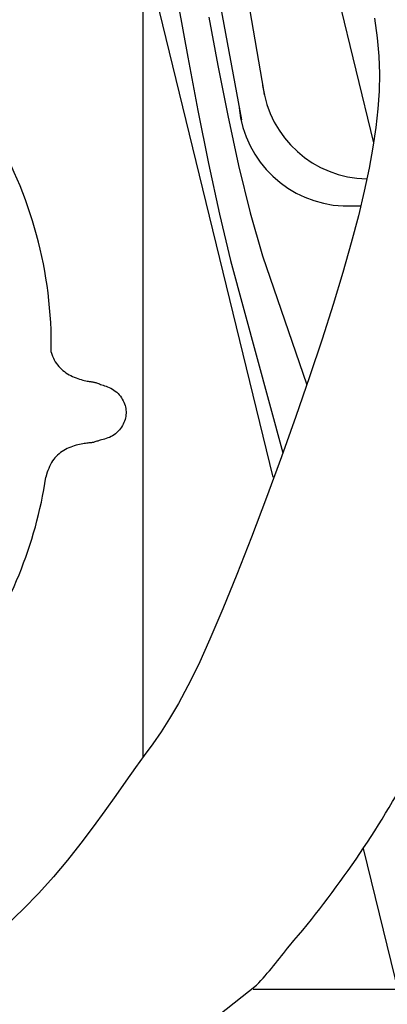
# Model space of a CAD drawing. Extents: x 0.9 to 11.8, y 2 to 8.4.
# Tile 6 of 15: x 5.267 to 5.521, y 2.82 to 3.501. Entities that reach past the tile are written whole.
import ezdxf

# ---------------------------------------------------------------- set-up
doc = ezdxf.new("R2010")
doc.units = 0
doc.header["$MEASUREMENT"] = 0
doc.linetypes.add('solid', pattern=[0])
doc.layers.add('lines & arcs', color=1, linetype='solid')

msp = doc.modelspace()

# ---------------------------------------------------------------- linework, layer by layer
at = {"layer": 'lines & arcs', "color": 5, "linetype": 'solid'}
for p, q in [((5.40188, 3.86559), (5.51154, 3.41585)), ((5.35211, 2.99122), (5.35211, 3.64868)), ((5.38844, 3.60343), (5.42008, 3.43175)), ((5.35211, 3.55283), (5.44185, 3.18476)), ((5.42473, 3.51387), (5.43539, 3.45231)), ((5.37661, 3.51047), (5.38307, 3.47501)), ((5.39755, 3.50286), (5.4038, 3.46936)), ((5.51212, 3.50202), (5.51404, 3.48844)), ((5.51404, 3.48844), (5.51521, 3.47574)), ((5.38307, 3.47501), (5.39005, 3.43823)), ((5.51521, 3.47574), (5.51567, 3.46355)), ((5.4038, 3.46936), (5.41072, 3.43472)), ((5.51567, 3.46355), (5.51545, 3.45154)), ((5.43539, 3.45231), (5.43597, 3.44901)), ((5.51545, 3.45154), (5.5146, 3.43933)), ((5.39005, 3.43823), (5.3974, 3.40161)), ((5.5146, 3.43933), (5.51314, 3.42659)), ((5.41072, 3.43472), (5.41822, 3.40033)), ((5.51314, 3.42659), (5.51111, 3.41299)), ((5.51111, 3.41299), (5.50846, 3.39834)), ((5.3974, 3.40161), (5.40495, 3.36659)), ((5.41822, 3.40033), (5.42622, 3.36756)), ((5.50846, 3.39834), (5.50512, 3.3825)), ((5.50512, 3.3825), (5.50104, 3.36531)), ((5.49054, 3.37229), (5.5027, 3.37229)), ((5.40495, 3.36659), (5.41255, 3.33464)), ((5.42622, 3.36756), (5.43462, 3.33779)), ((5.50104, 3.36531), (5.49615, 3.34664)), ((5.49615, 3.34664), (5.49038, 3.32632)), ((5.43462, 3.33779), (5.46534, 3.2485)), ((5.41255, 3.33464), (5.44883, 3.20166)), ((5.49038, 3.32632), (5.48369, 3.30421)), ((5.48369, 3.30421), (5.476, 3.28016)), ((5.476, 3.28016), (5.46731, 3.25416)), ((5.28854, 3.27108), (5.28892, 3.26987)), ((5.28892, 3.26987), (5.28943, 3.26848)), ((5.28943, 3.26848), (5.29001, 3.26711)), ((5.29001, 3.26711), (5.29064, 3.26582)), ((5.29064, 3.26582), (5.29133, 3.26459)), ((5.29133, 3.26459), (5.29208, 3.26344)), ((5.29208, 3.26344), (5.29288, 3.26235)), ((5.29288, 3.26235), (5.29373, 3.26132)), ((5.29373, 3.26132), (5.29463, 3.26035)), ((5.29463, 3.26035), (5.29558, 3.25944)), ((5.29558, 3.25944), (5.29658, 3.25857)), ((5.29658, 3.25857), (5.29762, 3.25775)), ((5.29762, 3.25775), (5.2987, 3.25697)), ((5.2987, 3.25697), (5.29982, 3.25624)), ((5.29982, 3.25624), (5.30097, 3.25556)), ((5.30097, 3.25556), (5.30213, 3.25493)), ((5.30213, 3.25493), (5.30332, 3.25434)), ((5.30332, 3.25434), (5.30451, 3.25381)), ((5.46731, 3.25416), (5.45781, 3.22678)), ((5.30451, 3.25381), (5.30571, 3.25332)), ((5.30571, 3.25332), (5.3069, 3.25289)), ((5.3069, 3.25289), (5.30808, 3.2525)), ((5.30808, 3.2525), (5.30924, 3.25216)), ((5.30924, 3.25216), (5.31035, 3.25187)), ((5.31035, 3.25187), (5.31141, 3.25161)), ((5.31141, 3.25161), (5.3124, 3.2514)), ((5.3124, 3.2514), (5.31331, 3.25122)), ((5.31331, 3.25122), (5.31412, 3.25107)), ((5.31412, 3.25107), (5.31484, 3.25096)), ((5.31484, 3.25096), (5.31546, 3.25087)), ((5.31546, 3.25087), (5.31602, 3.2508)), ((5.31602, 3.2508), (5.31652, 3.25074)), ((5.31652, 3.25074), (5.31698, 3.25068)), ((5.31698, 3.25068), (5.31742, 3.2506)), ((5.31742, 3.2506), (5.31785, 3.25052)), ((5.31785, 3.25052), (5.31831, 3.25041)), ((5.31831, 3.25041), (5.31879, 3.25027)), ((5.31879, 3.25027), (5.31931, 3.2501)), ((5.31931, 3.2501), (5.31987, 3.2499)), ((5.31987, 3.2499), (5.32048, 3.24968)), ((5.32048, 3.24968), (5.32114, 3.24944)), ((5.32114, 3.24944), (5.32186, 3.24917)), ((5.32186, 3.24917), (5.32266, 3.24889)), ((5.32266, 3.24889), (5.32352, 3.24859)), ((5.32352, 3.24859), (5.32446, 3.24828)), ((5.32446, 3.24828), (5.32546, 3.24795)), ((5.32546, 3.24795), (5.3265, 3.24758)), ((5.3265, 3.24758), (5.32758, 3.24717)), ((5.32758, 3.24717), (5.32867, 3.24672)), ((5.32867, 3.24672), (5.32977, 3.24621)), ((5.32977, 3.24621), (5.33084, 3.24563)), ((5.33084, 3.24563), (5.33189, 3.24498)), ((5.33189, 3.24498), (5.33289, 3.24425)), ((5.33289, 3.24425), (5.33384, 3.24344)), ((5.33384, 3.24344), (5.33474, 3.24257)), ((5.33474, 3.24257), (5.33558, 3.24165)), ((5.33558, 3.24165), (5.33636, 3.24067)), ((5.33636, 3.24067), (5.33708, 3.23966)), ((5.33708, 3.23966), (5.33773, 3.23863)), ((5.33773, 3.23863), (5.33831, 3.23757)), ((5.33831, 3.23757), (5.33881, 3.23651)), ((5.33881, 3.23651), (5.33925, 3.23544)), ((5.33925, 3.23544), (5.33961, 3.23436)), ((5.33961, 3.23436), (5.3399, 3.23328)), ((5.3399, 3.23328), (5.34011, 3.2322)), ((5.34014, 3.22678), (5.33993, 3.2257)), ((5.34011, 3.2322), (5.34026, 3.23111)), ((5.34027, 3.22786), (5.34014, 3.22678)), ((5.34026, 3.23111), (5.34033, 3.23003)), ((5.34034, 3.22894), (5.34027, 3.22786)), ((5.34033, 3.23003), (5.34034, 3.22894)), ((5.45781, 3.22678), (5.44777, 3.19871)), ((5.33784, 3.22043), (5.33721, 3.21941)), ((5.3384, 3.22147), (5.33784, 3.22043)), ((5.33889, 3.22251), (5.3384, 3.22147)), ((5.33931, 3.22357), (5.33889, 3.22251)), ((5.33966, 3.22463), (5.33931, 3.22357)), ((5.33993, 3.2257), (5.33966, 3.22463)), ((5.33103, 3.21338), (5.32995, 3.21279)), ((5.33207, 3.21406), (5.33103, 3.21338)), ((5.33307, 3.21481), (5.33207, 3.21406)), ((5.33401, 3.21563), (5.33307, 3.21481)), ((5.3349, 3.21651), (5.33401, 3.21563)), ((5.33573, 3.21744), (5.3349, 3.21651)), ((5.3365, 3.21841), (5.33573, 3.21744)), ((5.33721, 3.21941), (5.3365, 3.21841)), ((5.30449, 3.20643), (5.30325, 3.20601)), ((5.30573, 3.20681), (5.30449, 3.20643)), ((5.30695, 3.20713), (5.30573, 3.20681)), ((5.30815, 3.20741), (5.30695, 3.20713)), ((5.3093, 3.20764), (5.30815, 3.20741)), ((5.31039, 3.20784), (5.3093, 3.20764)), ((5.31141, 3.208), (5.31039, 3.20784)), ((5.31234, 3.20813), (5.31141, 3.208)), ((5.31317, 3.20824), (5.31234, 3.20813)), ((5.31388, 3.20831), (5.31317, 3.20824)), ((5.3145, 3.20837), (5.31388, 3.20831)), ((5.31504, 3.20841), (5.3145, 3.20837)), ((5.31552, 3.20845), (5.31504, 3.20841)), ((5.31596, 3.20849), (5.31552, 3.20845)), ((5.31637, 3.20854), (5.31596, 3.20849)), ((5.31679, 3.20861), (5.31637, 3.20854)), ((5.31723, 3.2087), (5.31679, 3.20861)), ((5.3177, 3.20881), (5.31723, 3.2087)), ((5.31821, 3.20895), (5.3177, 3.20881)), ((5.31877, 3.20912), (5.31821, 3.20895)), ((5.31939, 3.20931), (5.31877, 3.20912)), ((5.32006, 3.20952), (5.31939, 3.20931)), ((5.3208, 3.20974), (5.32006, 3.20952)), ((5.3216, 3.20998), (5.3208, 3.20974)), ((5.32248, 3.21023), (5.3216, 3.20998)), ((5.32343, 3.21049), (5.32248, 3.21023)), ((5.32445, 3.21077), (5.32343, 3.21049)), ((5.32551, 3.21108), (5.32445, 3.21077)), ((5.32661, 3.21143), (5.32551, 3.21108)), ((5.32773, 3.21182), (5.32661, 3.21143)), ((5.32885, 3.21227), (5.32773, 3.21182)), ((5.32995, 3.21279), (5.32885, 3.21227)), ((5.29299, 3.20001), (5.29204, 3.19909)), ((5.29399, 3.20088), (5.29299, 3.20001)), ((5.29504, 3.20169), (5.29399, 3.20088)), ((5.29612, 3.20245), (5.29504, 3.20169)), ((5.29725, 3.20317), (5.29612, 3.20245)), ((5.2984, 3.20384), (5.29725, 3.20317)), ((5.29959, 3.20446), (5.2984, 3.20384)), ((5.30079, 3.20503), (5.29959, 3.20446)), ((5.30202, 3.20554), (5.30079, 3.20503)), ((5.30325, 3.20601), (5.30202, 3.20554)), ((5.28801, 3.19352), (5.28736, 3.19219)), ((5.28871, 3.19477), (5.28801, 3.19352)), ((5.28947, 3.19596), (5.28871, 3.19477)), ((5.29028, 3.19707), (5.28947, 3.19596)), ((5.29113, 3.19811), (5.29028, 3.19707)), ((5.29204, 3.19909), (5.29113, 3.19811)), ((5.44777, 3.19871), (5.43744, 3.17066)), ((5.28582, 3.18815), (5.28481, 3.18467)), ((5.28626, 3.18946), (5.28582, 3.18815)), ((5.28678, 3.19082), (5.28626, 3.18946)), ((5.28736, 3.19219), (5.28678, 3.19082)), ((5.43744, 3.17066), (5.42708, 3.14333)), ((5.42708, 3.14333), (5.41694, 3.11743)), ((5.41694, 3.11743), (5.40728, 3.09365)), ((5.40728, 3.09365), (5.39835, 3.0727)), ((5.39835, 3.0727), (5.39033, 3.05507)), ((5.39033, 3.05507), (5.38313, 3.04041)), ((5.38313, 3.04041), (5.37656, 3.02818)), ((5.37656, 3.02818), (5.37043, 3.01781)), ((5.37043, 3.01781), (5.36457, 3.00875)), ((5.36457, 3.00875), (5.3588, 3.00045)), ((5.3588, 3.00045), (5.35293, 2.99235)), ((5.35293, 2.99235), (5.34679, 2.9839)), ((5.34679, 2.9839), (5.34022, 2.97465)), ((5.34022, 2.97465), (5.33318, 2.96465)), ((5.33318, 2.96465), (5.32564, 2.95404)), ((5.32564, 2.95404), (5.31759, 2.94297)), ((5.31759, 2.94297), (5.30901, 2.93159)), ((5.30901, 2.93159), (5.29988, 2.92005)), ((5.50443, 2.92809), (5.56882, 2.66401)), ((5.29988, 2.92005), (5.29019, 2.90851)), ((5.29019, 2.90851), (5.2799, 2.89711)), ((5.2799, 2.89711), (5.26904, 2.886)), ((5.26904, 2.886), (5.25779, 2.87527)), ((5.22553, 2.67261), (5.43059, 2.83344)), ((5.42819, 2.83085), (5.52814, 2.83085))]:
    msp.add_line(p, q, dxfattribs=at)
for centre, radius, start, end in [((5.50822, 3.46498), 0.074, 187.25592, 268.98183), ((5.49368, 3.44776), 0.07554, 185.88708, 267.61299), ((4.99722, 3.27595), 0.29136, 359.04063, 391.2931), ((4.99665, 3.22767), 0.29136, 323.95477, 351.5127), ((4.93099, 3.30976), 0.68885, 319.32451, 331.88696), ((5.16529, 3.07805), 0.36086, 317.3241, 322.9832)]:
    msp.add_arc(centre, radius, start, end, dxfattribs=at)

doc.saveas('drawing.dxf')
